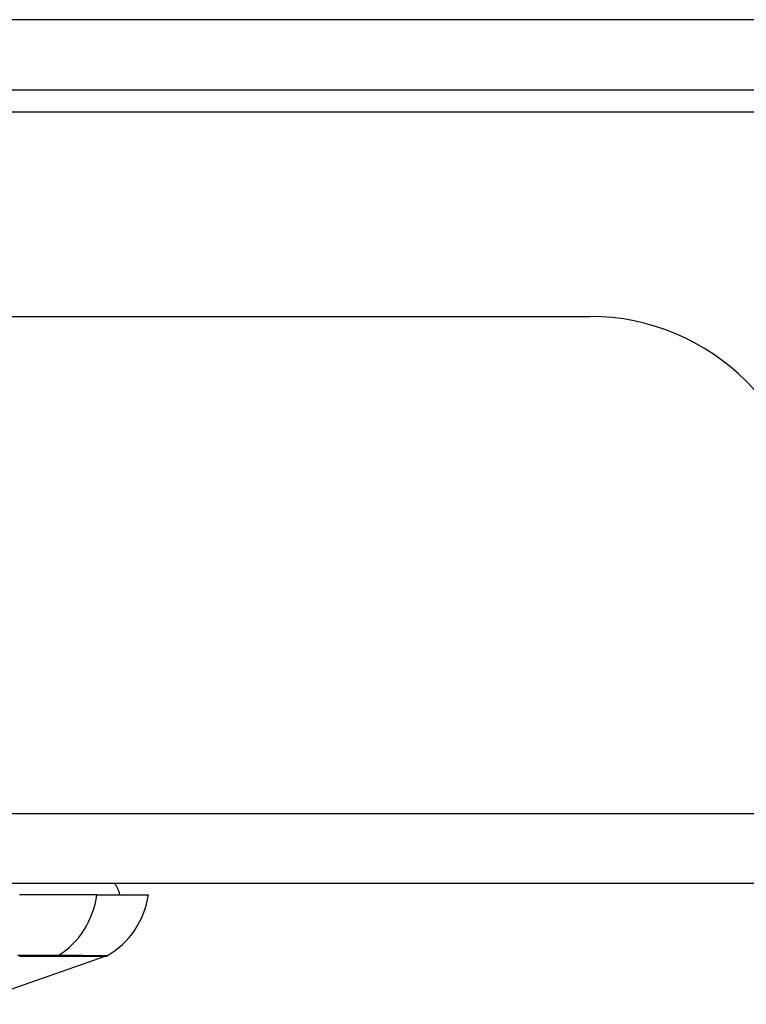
# Model space of a CAD drawing. Header units: inches. Extents: x 28 to 747, y 82 to 346.
# Tile 2 of 246: x 30.4 to 31.42, y 81.83 to 83.22. Entities that reach past the tile are written whole.
import ezdxf

# ---------------------------------------------------------------- set-up
doc = ezdxf.new("R2010")
doc.units = ezdxf.units.IN
doc.header["$MEASUREMENT"] = 0
doc.layers.add('Visible Edges(ANSI)', color=7, linetype='Continuous', lineweight=25)
doc.layers.add('Visible Tangent Edges(ANSI)', color=7, linetype='Continuous', lineweight=25)

msp = doc.modelspace()

# ---------------------------------------------------------------- linework, layer by layer
at = {"layer": 'Visible Edges(ANSI)'}
for p, q in [((28.5431, 83.1181), (100.3451, 83.1181)), ((28.6416, 82.7985), (31.1996, 82.7985)), ((100.2466, 81.9985), (28.6416, 81.9985)), ((30.504, 81.9828), (30.3952, 81.9828)), ((30.504, 81.9828), (30.5768, 81.9828)), ((30.5169, 81.8959), (30.3234, 81.8281))]:
    msp.add_line(p, q, dxfattribs=at)
for centre, radius, start, end in [((31.1996, 82.4865), 0.312, 0, 90), ((30.498, 81.9749), 0.0394, 11.537, 36.8699), ((30.4598, 81.9991), 0.1181, 299.8169, 352.0587), ((30.5136, 81.9052), 0.00984, 289.29, 299.8169)]:
    msp.add_arc(centre, radius, start, end, dxfattribs=at)
at = {"layer": 'Visible Tangent Edges(ANSI)'}
for p, q in [((28.5431, 83.2171), (99.5779, 83.2171)), ((29.3412, 83.0871), (32.0127, 83.0871)), ((28.6416, 82.0975), (100.2466, 82.0975)), ((30.4471, 81.8959), (30.4473, 81.8959))]:
    msp.add_line(p, q, dxfattribs=at)
at = {"layer": 'Visible Tangent Edges(ANSI)', "flags": 128}
for points in [[(30.4494, 81.8968), (30.4478, 81.8969), (30.4461, 81.8969), (30.4443, 81.8969), (30.4423, 81.8969), (30.4401, 81.8969), (30.4379, 81.8969), (30.4354, 81.8969), (30.4328, 81.8969), (30.4301, 81.8969), (30.4273, 81.8969), (30.4243, 81.8969), (30.4212, 81.8969), (30.418, 81.8969), (30.4147, 81.8969), (30.4112, 81.8969), (30.4077, 81.8969), (30.404, 81.8969), (30.4003, 81.8969), (30.3964, 81.8969), (30.3925, 81.8969)], [(30.3952, 81.8959), (30.3989, 81.8959), (30.4026, 81.8959), (30.4061, 81.8959), (30.4096, 81.8959), (30.4129, 81.8959), (30.4162, 81.8959), (30.4193, 81.8959), (30.4224, 81.8959), (30.4253, 81.8959), (30.4281, 81.8959), (30.4307, 81.8959), (30.4333, 81.8959), (30.4357, 81.8959), (30.4379, 81.8959), (30.4401, 81.8959), (30.442, 81.8959), (30.4439, 81.8959), (30.4456, 81.8959), (30.4471, 81.8959)], [(30.4473, 81.8959), (30.4529, 81.8959), (30.4583, 81.8959), (30.4634, 81.8959), (30.4684, 81.8959), (30.4731, 81.8959), (30.4775, 81.8959), (30.4818, 81.8959), (30.4857, 81.8959), (30.4895, 81.8959), (30.493, 81.8959), (30.4963, 81.8959), (30.4993, 81.8959), (30.5021, 81.8959), (30.5047, 81.8959), (30.507, 81.8959), (30.5091, 81.8959), (30.5109, 81.8959), (30.5125, 81.8959), (30.5138, 81.8959), (30.5149, 81.8959), (30.5158, 81.8959), (30.5164, 81.8959), (30.5168, 81.8959), (30.5169, 81.8959)], [(30.5185, 81.8966), (30.5184, 81.8966), (30.5181, 81.8966), (30.5174, 81.8966), (30.5166, 81.8966), (30.5155, 81.8966), (30.5142, 81.8967), (30.5126, 81.8967), (30.5108, 81.8967), (30.5087, 81.8967), (30.5064, 81.8967), (30.5039, 81.8967), (30.5011, 81.8967), (30.4981, 81.8967), (30.4949, 81.8967), (30.4914, 81.8967), (30.4876, 81.8967), (30.4837, 81.8968), (30.4795, 81.8968), (30.475, 81.8968), (30.4704, 81.8968), (30.4655, 81.8968), (30.4603, 81.8968), (30.455, 81.8968), (30.4494, 81.8968)]]:
    msp.add_lwpolyline(points, dxfattribs=at)
at = {"layer": 'Visible Tangent Edges(ANSI)'}
for centre, major_axis, ratio, start_param, end_param in [((30.3936, 81.9991), (0, -0.1181), 0.943995, 0.523835, 1.432195), ((30.4447, 81.9054), (-0.00008, -0.00984), 0.945463, 0.267645, 0.531352)]:
    msp.add_ellipse(centre, major_axis=major_axis, ratio=ratio, start_param=start_param, end_param=end_param, dxfattribs=at)

doc.saveas('drawing.dxf')
